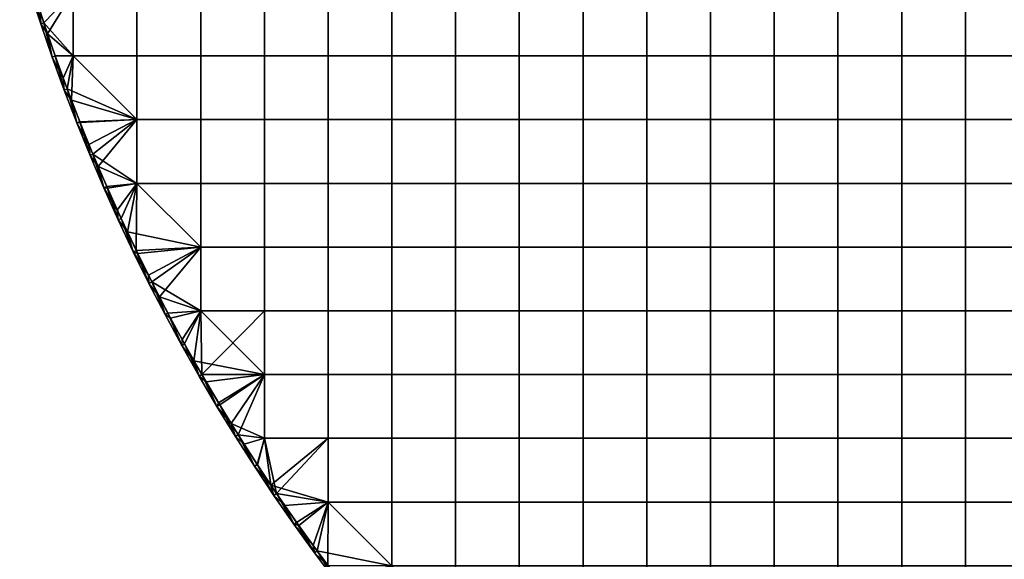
# Model space of a CAD drawing. Header units: millimetres. Extents: x -600 to 600, y -600 to 600.
# Tile 2 of 144: x -576 to -267, y -357 to -188. Entities that reach past the tile are written whole.
import ezdxf

# ---------------------------------------------------------------- set-up
doc = ezdxf.new("R2010")
doc.units = ezdxf.units.MM
doc.header["$MEASUREMENT"] = 0
doc.layers.add('Predefinito', color=7, linetype='Continuous')

msp = doc.modelspace()

# ---------------------------------------------------------------- meshes
at = {"layer": 'Predefinito'}
mesh = msp.add_polyface(dxfattribs=at)
corners = [(-519.13, -159.73, 722.01), (-519.13, -139.77, 722.01), (-539.1, -139.77, 722.01), (-539.1, -159.73, 722.01), (-499.17, -159.73, 722.01), (-499.17, -139.77, 722.01), (-479.2, -159.73, 722.01), (-479.2, -139.77, 722.01), (-459.23, -159.73, 722.01), (-459.23, -139.77, 722.01), (-519.13, -179.7, 722.01), (-539.1, -179.7, 722.01), (-499.17, -179.7, 722.01), (-479.2, -179.7, 722.01), (-459.23, -179.7, 722.01), (-519.13, -199.67, 722.01), (-539.1, -199.67, 722.01), (-499.17, -199.67, 722.01), (-479.2, -199.67, 722.01), (-459.23, -199.67, 722.01), (-519.13, -219.63, 722.01), (-539.1, -219.63, 722.01), (-499.17, -219.63, 722.01), (-479.2, -219.63, 722.01), (-459.23, -219.63, 722.01), (-499.17, -239.6, 722.01), (-519.13, -239.6, 722.01), (-479.2, -239.6, 722.01), (-459.23, -239.6, 722.01), (-519.13, -159.73, 710.01), (-539.1, -159.73, 710.01), (-539.1, -139.77, 710.01), (-519.13, -139.77, 710.01), (-499.17, -159.73, 710.01), (-499.17, -139.77, 710.01), (-479.2, -159.73, 710.01), (-479.2, -139.77, 710.01), (-519.13, -179.7, 710.01), (-539.1, -179.7, 710.01), (-499.17, -179.7, 710.01), (-479.2, -179.7, 710.01), (-519.13, -199.67, 710.01), (-539.1, -199.67, 710.01), (-499.17, -199.67, 710.01), (-479.2, -199.67, 710.01), (-519.13, -219.63, 710.01), (-539.1, -219.63, 710.01), (-499.17, -219.63, 710.01), (-479.2, -219.63, 710.01), (-519.13, -239.6, 710.01), (-539.1, -239.6, 710.01), (-499.17, -239.6, 710.01), (-479.2, -239.6, 710.01)]
mesh.append_faces([[corners[k] for k in face] for face in [(0, 1, 2, 3), (4, 5, 1, 0), (6, 7, 5, 4), (8, 9, 7, 6), (10, 0, 3, 11), (12, 4, 0, 10), (13, 6, 4, 12), (14, 8, 6, 13), (15, 10, 11, 16), (17, 12, 10, 15), (18, 13, 12, 17), (19, 14, 13, 18), (20, 15, 16, 21), (22, 17, 15, 20), (23, 18, 17, 22), (24, 19, 18, 23), (25, 22, 20, 26), (27, 23, 22, 25), (28, 24, 23, 27), (29, 30, 31, 32), (33, 29, 32, 34), (35, 33, 34, 36), (37, 38, 30, 29), (39, 37, 29, 33), (40, 39, 33, 35), (41, 42, 38, 37), (43, 41, 37, 39), (44, 43, 39, 40), (45, 46, 42, 41), (47, 45, 41, 43), (48, 47, 43, 44), (49, 50, 46, 45), (51, 49, 45, 47), (52, 51, 47, 48)]])
mesh = msp.add_polyface(dxfattribs=at)
corners = [(-439.27, -159.73, 722.01), (-439.27, -139.77, 722.01), (-459.23, -139.77, 722.01), (-459.23, -159.73, 722.01), (-419.3, -159.73, 722.01), (-419.3, -139.77, 722.01), (-399.33, -159.73, 722.01), (-399.33, -139.77, 722.01), (-379.37, -159.73, 722.01), (-379.37, -139.77, 722.01), (-439.27, -179.7, 722.01), (-459.23, -179.7, 722.01), (-419.3, -179.7, 722.01), (-399.33, -179.7, 722.01), (-379.37, -179.7, 722.01), (-439.27, -199.67, 722.01), (-459.23, -199.67, 722.01), (-419.3, -199.67, 722.01), (-399.33, -199.67, 722.01), (-379.37, -199.67, 722.01), (-399.33, -219.63, 722.01), (-419.3, -219.63, 722.01), (-379.37, -219.63, 722.01), (-459.23, -159.73, 710.01), (-479.2, -159.73, 710.01), (-479.2, -139.77, 710.01), (-459.23, -139.77, 710.01), (-439.27, -159.73, 710.01), (-439.27, -139.77, 710.01), (-419.3, -159.73, 710.01), (-419.3, -139.77, 710.01), (-399.33, -159.73, 710.01), (-399.33, -139.77, 710.01), (-379.37, -159.73, 710.01), (-379.37, -139.77, 710.01), (-459.23, -179.7, 710.01), (-479.2, -179.7, 710.01), (-439.27, -179.7, 710.01), (-419.3, -179.7, 710.01), (-399.33, -179.7, 710.01), (-379.37, -179.7, 710.01), (-459.23, -199.67, 710.01), (-479.2, -199.67, 710.01), (-439.27, -199.67, 710.01), (-419.3, -199.67, 710.01), (-399.33, -199.67, 710.01), (-379.37, -199.67, 710.01), (-459.23, -219.63, 710.01), (-479.2, -219.63, 710.01), (-439.27, -219.63, 710.01), (-419.3, -219.63, 710.01), (-399.33, -219.63, 710.01), (-379.37, -219.63, 710.01)]
mesh.append_faces([[corners[k] for k in face] for face in [(0, 1, 2, 3), (4, 5, 1, 0), (6, 7, 5, 4), (8, 9, 7, 6), (10, 0, 3, 11), (12, 4, 0, 10), (13, 6, 4, 12), (14, 8, 6, 13), (15, 10, 11, 16), (17, 12, 10, 15), (18, 13, 12, 17), (19, 14, 13, 18), (20, 18, 17, 21), (22, 19, 18, 20), (23, 24, 25, 26), (27, 23, 26, 28), (29, 27, 28, 30), (31, 29, 30, 32), (33, 31, 32, 34), (35, 36, 24, 23), (37, 35, 23, 27), (38, 37, 27, 29), (39, 38, 29, 31), (40, 39, 31, 33), (41, 42, 36, 35), (43, 41, 35, 37), (44, 43, 37, 38), (45, 44, 38, 39), (46, 45, 39, 40), (47, 48, 42, 41), (49, 47, 41, 43), (50, 49, 43, 44), (51, 50, 44, 45), (52, 51, 45, 46)]])
mesh = msp.add_polyface(dxfattribs=at)
corners = [(-359.4, -159.73, 722.01), (-359.4, -139.77, 722.01), (-379.37, -139.77, 722.01), (-379.37, -159.73, 722.01), (-339.43, -159.73, 722.01), (-339.43, -139.77, 722.01), (-319.47, -159.73, 722.01), (-319.47, -139.77, 722.01), (-299.5, -159.73, 722.01), (-299.5, -139.77, 722.01), (-279.53, -159.73, 722.01), (-279.53, -139.77, 722.01), (-359.4, -179.7, 722.01), (-379.37, -179.7, 722.01), (-339.43, -179.7, 722.01), (-319.47, -179.7, 722.01), (-299.5, -179.7, 722.01), (-279.53, -179.7, 722.01), (-359.4, -199.67, 722.01), (-379.37, -199.67, 722.01), (-339.43, -199.67, 722.01), (-319.47, -199.67, 722.01), (-299.5, -199.67, 722.01), (-279.53, -199.67, 722.01), (-299.5, -219.63, 722.01), (-319.47, -219.63, 722.01), (-279.53, -219.63, 722.01), (-359.4, -159.73, 710.01), (-379.37, -159.73, 710.01), (-379.37, -139.77, 710.01), (-359.4, -139.77, 710.01), (-339.43, -159.73, 710.01), (-339.43, -139.77, 710.01), (-319.47, -159.73, 710.01), (-319.47, -139.77, 710.01), (-299.5, -159.73, 710.01), (-299.5, -139.77, 710.01), (-279.53, -159.73, 710.01), (-279.53, -139.77, 710.01), (-359.4, -179.7, 710.01), (-379.37, -179.7, 710.01), (-339.43, -179.7, 710.01), (-319.47, -179.7, 710.01), (-299.5, -179.7, 710.01), (-359.4, -199.67, 710.01), (-379.37, -199.67, 710.01), (-339.43, -199.67, 710.01), (-319.47, -199.67, 710.01), (-299.5, -199.67, 710.01), (-359.4, -219.63, 710.01), (-379.37, -219.63, 710.01), (-339.43, -219.63, 710.01), (-319.47, -219.63, 710.01), (-299.5, -219.63, 710.01)]
mesh.append_faces([[corners[k] for k in face] for face in [(0, 1, 2, 3), (4, 5, 1, 0), (6, 7, 5, 4), (8, 9, 7, 6), (10, 11, 9, 8), (12, 0, 3, 13), (14, 4, 0, 12), (15, 6, 4, 14), (16, 8, 6, 15), (17, 10, 8, 16), (18, 12, 13, 19), (20, 14, 12, 18), (21, 15, 14, 20), (22, 16, 15, 21), (23, 17, 16, 22), (24, 22, 21, 25), (26, 23, 22, 24), (27, 28, 29, 30), (31, 27, 30, 32), (33, 31, 32, 34), (35, 33, 34, 36), (37, 35, 36, 38), (39, 40, 28, 27), (41, 39, 27, 31), (42, 41, 31, 33), (43, 42, 33, 35), (44, 45, 40, 39), (46, 44, 39, 41), (47, 46, 41, 42), (48, 47, 42, 43), (49, 50, 45, 44), (51, 49, 44, 46), (52, 51, 46, 47), (53, 52, 47, 48)]])
mesh = msp.add_polyface(dxfattribs=at)
corners = [(-259.57, -159.73, 722.01), (-259.57, -139.77, 722.01), (-279.53, -139.77, 722.01), (-279.53, -159.73, 722.01), (-239.6, -159.73, 722.01), (-239.6, -139.77, 722.01), (-219.63, -159.73, 722.01), (-219.63, -139.77, 722.01), (-199.67, -159.73, 722.01), (-199.67, -139.77, 722.01), (-179.7, -159.73, 722.01), (-179.7, -139.77, 722.01), (-259.57, -179.7, 722.01), (-279.53, -179.7, 722.01), (-239.6, -179.7, 722.01), (-219.63, -179.7, 722.01), (-199.67, -179.7, 722.01), (-179.7, -179.7, 722.01), (-259.57, -199.67, 722.01), (-279.53, -199.67, 722.01), (-239.6, -199.67, 722.01), (-219.63, -199.67, 722.01), (-199.67, -199.67, 722.01), (-179.7, -199.67, 722.01), (-219.63, -219.63, 722.01), (-239.6, -219.63, 722.01), (-199.67, -219.63, 722.01), (-179.7, -219.63, 722.01), (-259.57, -159.73, 710.01), (-279.53, -159.73, 710.01), (-279.53, -139.77, 710.01), (-259.57, -139.77, 710.01), (-279.53, -179.7, 710.01), (-299.5, -179.7, 710.01), (-299.5, -159.73, 710.01), (-259.57, -179.7, 710.01), (-239.6, -179.7, 710.01), (-239.6, -159.73, 710.01), (-219.63, -179.7, 710.01), (-219.63, -159.73, 710.01), (-199.67, -179.7, 710.01), (-199.67, -159.73, 710.01), (-279.53, -199.67, 710.01), (-299.5, -199.67, 710.01), (-259.57, -199.67, 710.01), (-239.6, -199.67, 710.01), (-219.63, -199.67, 710.01), (-199.67, -199.67, 710.01), (-279.53, -219.63, 710.01), (-299.5, -219.63, 710.01), (-259.57, -219.63, 710.01), (-239.6, -219.63, 710.01), (-219.63, -219.63, 710.01), (-199.67, -219.63, 710.01)]
mesh.append_faces([[corners[k] for k in face] for face in [(0, 1, 2, 3), (4, 5, 1, 0), (6, 7, 5, 4), (8, 9, 7, 6), (10, 11, 9, 8), (12, 0, 3, 13), (14, 4, 0, 12), (15, 6, 4, 14), (16, 8, 6, 15), (17, 10, 8, 16), (18, 12, 13, 19), (20, 14, 12, 18), (21, 15, 14, 20), (22, 16, 15, 21), (23, 17, 16, 22), (24, 21, 20, 25), (26, 22, 21, 24), (27, 23, 22, 26), (28, 29, 30, 31), (32, 33, 34, 29), (35, 32, 29, 28), (36, 35, 28, 37), (38, 36, 37, 39), (40, 38, 39, 41), (42, 43, 33, 32), (44, 42, 32, 35), (45, 44, 35, 36), (46, 45, 36, 38), (47, 46, 38, 40), (48, 49, 43, 42), (50, 48, 42, 44), (51, 50, 44, 45), (52, 51, 45, 46), (53, 52, 46, 47)]])
mesh = msp.add_polyface(dxfattribs=at)
corners = [(-561.91, -210.38, 721.01), (-565.68, -200.02, 721.01), (-565.68, -200.02, 711.01), (-569.26, -189.6, 721.01), (-572.64, -179.11, 721.01), (-572.64, -179.11, 711.01), (-575.84, -168.56, 711.01), (-569.26, -189.6, 711.01), (-539.1, -199.67, 722.01), (-539.1, -179.7, 722.01), (-559.07, -179.7, 722.01), (-559.07, -199.67, 722.01), (-573.83, -171.8, 722.01), (-571.7, -178.79, 722.01), (-569.47, -185.76, 722.01), (-567.15, -192.73, 722.01), (-564.74, -199.69, 722.01), (-562.23, -206.63, 722.01), (-539.1, -199.67, 710.01), (-559.07, -199.67, 710.01), (-559.07, -179.7, 710.01), (-539.1, -179.7, 710.01), (-574.88, -168.28, 710.01), (-571.69, -178.81, 710.01), (-568.31, -189.28, 710.01), (-564.73, -199.69, 710.01), (-560.97, -210.03, 710.01), (-539.1, -219.63, 710.01), (-561.91, -210.38, 711.01), (-565.68, -200.02, 711.01), (-564.73, -199.69, 710.01), (-569.26, -189.6, 711.01), (-568.31, -189.28, 710.01), (-572.64, -179.11, 711.01), (-571.69, -178.81, 710.01), (-574.88, -168.28, 710.01), (-575.84, -168.56, 721.01), (-572.64, -179.11, 721.01), (-573.83, -171.8, 722.01), (-569.26, -189.6, 721.01), (-569.47, -185.76, 722.01), (-565.68, -200.02, 721.01), (-567.15, -192.73, 722.01), (-562.23, -206.63, 722.01), (-564.74, -199.69, 722.01), (-571.7, -178.79, 722.01)]
mesh.append_faces([[corners[k] for k in face] for face in [(0, 1, 2, 2), (1, 3, 2, 2), (3, 4, 5, 5), (6, 5, 4, 4), (5, 7, 3, 3), (7, 2, 3, 3), (8, 9, 10, 11), (12, 13, 10, 10), (13, 14, 10, 10), (14, 15, 10, 10), (15, 16, 11, 11), (16, 17, 11, 11), (11, 10, 15, 15), (18, 19, 20, 21), (22, 20, 23, 23), (23, 20, 24, 24), (24, 19, 25, 25), (25, 19, 26, 26), (19, 24, 20, 20), (18, 27, 19, 19), (28, 29, 30, 30), (29, 31, 32, 32), (31, 33, 34, 34), (35, 34, 33, 33), (34, 32, 31, 31), (32, 30, 29, 29), (36, 37, 38, 38), (37, 39, 40, 40), (39, 41, 42, 42), (43, 44, 41, 41), (44, 42, 41, 41), (42, 40, 39, 39), (40, 45, 37, 37), (45, 38, 37, 37)]])
mesh = msp.add_polyface(dxfattribs=at)
corners = [(-549.46, -241.02, 721.01), (-553.8, -230.88, 721.01), (-553.8, -230.88, 711.01), (-557.95, -220.67, 721.01), (-557.95, -220.67, 711.01), (-561.91, -210.38, 721.01), (-565.68, -200.02, 711.01), (-561.91, -210.38, 711.01), (-549.46, -241.02, 711.01), (-562.23, -206.63, 722.01), (-559.63, -213.57, 722.01), (-559.07, -199.67, 722.01), (-556.94, -220.49, 722.01), (-539.1, -219.63, 722.01), (-554.16, -227.39, 722.01), (-551.28, -234.28, 722.01), (-539.1, -199.67, 722.01), (-539.1, -239.6, 722.01), (-560.97, -210.03, 710.01), (-539.1, -219.63, 710.01), (-557.02, -220.3, 710.01), (-552.88, -230.5, 710.01), (-539.1, -239.6, 710.01), (-548.55, -240.62, 710.01), (-559.07, -199.67, 710.01), (-549.46, -241.02, 711.01), (-553.8, -230.88, 711.01), (-552.88, -230.5, 710.01), (-557.95, -220.67, 711.01), (-557.02, -220.3, 710.01), (-561.91, -210.38, 711.01), (-560.97, -210.03, 710.01), (-564.73, -199.69, 710.01), (-548.55, -240.62, 710.01), (-565.68, -200.02, 721.01), (-561.91, -210.38, 721.01), (-562.23, -206.63, 722.01), (-557.95, -220.67, 721.01), (-559.63, -213.57, 722.01), (-553.8, -230.88, 721.01), (-554.16, -227.39, 722.01), (-549.46, -241.02, 721.01), (-551.28, -234.28, 722.01), (-556.94, -220.49, 722.01)]
mesh.append_faces([[corners[k] for k in face] for face in [(0, 1, 2, 2), (1, 3, 4, 4), (3, 5, 4, 4), (6, 7, 5, 5), (7, 4, 5, 5), (4, 2, 1, 1), (2, 8, 0, 0), (9, 10, 11, 11), (10, 12, 13, 13), (12, 14, 13, 13), (14, 15, 13, 13), (16, 11, 13, 13), (17, 13, 15, 15), (11, 10, 13, 13), (18, 19, 20, 20), (20, 19, 21, 21), (21, 22, 23, 23), (22, 21, 19, 19), (24, 19, 18, 18), (25, 26, 27, 27), (26, 28, 29, 29), (28, 30, 31, 31), (32, 31, 30, 30), (31, 29, 28, 28), (29, 27, 26, 26), (27, 33, 25, 25), (34, 35, 36, 36), (35, 37, 38, 38), (37, 39, 40, 40), (39, 41, 42, 42), (42, 40, 39, 39), (40, 43, 37, 37), (43, 38, 37, 37), (38, 36, 35, 35)]])
mesh = msp.add_polyface(dxfattribs=at)
corners = [(-439.27, -219.63, 722.01), (-439.27, -199.67, 722.01), (-459.23, -199.67, 722.01), (-459.23, -219.63, 722.01), (-419.3, -219.63, 722.01), (-419.3, -199.67, 722.01), (-439.27, -239.6, 722.01), (-459.23, -239.6, 722.01), (-419.3, -239.6, 722.01), (-399.33, -239.6, 722.01), (-399.33, -219.63, 722.01), (-379.37, -239.6, 722.01), (-379.37, -219.63, 722.01), (-439.27, -259.57, 722.01), (-459.23, -259.57, 722.01), (-419.3, -259.57, 722.01), (-399.33, -259.57, 722.01), (-379.37, -259.57, 722.01), (-439.27, -279.53, 722.01), (-459.23, -279.53, 722.01), (-419.3, -279.53, 722.01), (-399.33, -279.53, 722.01), (-379.37, -279.53, 722.01), (-459.23, -239.6, 710.01), (-479.2, -239.6, 710.01), (-479.2, -219.63, 710.01), (-459.23, -219.63, 710.01), (-439.27, -239.6, 710.01), (-439.27, -219.63, 710.01), (-419.3, -239.6, 710.01), (-419.3, -219.63, 710.01), (-399.33, -239.6, 710.01), (-399.33, -219.63, 710.01), (-379.37, -239.6, 710.01), (-379.37, -219.63, 710.01), (-459.23, -259.57, 710.01), (-479.2, -259.57, 710.01), (-439.27, -259.57, 710.01), (-419.3, -259.57, 710.01), (-399.33, -259.57, 710.01), (-379.37, -259.57, 710.01), (-459.23, -279.53, 710.01), (-479.2, -279.53, 710.01), (-439.27, -279.53, 710.01), (-419.3, -279.53, 710.01), (-399.33, -279.53, 710.01), (-379.37, -279.53, 710.01), (-459.23, -299.5, 710.01), (-479.2, -299.5, 710.01), (-439.27, -299.5, 710.01), (-419.3, -299.5, 710.01), (-399.33, -299.5, 710.01), (-379.37, -299.5, 710.01)]
mesh.append_faces([[corners[k] for k in face] for face in [(0, 1, 2, 3), (4, 5, 1, 0), (6, 0, 3, 7), (8, 4, 0, 6), (9, 10, 4, 8), (11, 12, 10, 9), (13, 6, 7, 14), (15, 8, 6, 13), (16, 9, 8, 15), (17, 11, 9, 16), (18, 13, 14, 19), (20, 15, 13, 18), (21, 16, 15, 20), (22, 17, 16, 21), (23, 24, 25, 26), (27, 23, 26, 28), (29, 27, 28, 30), (31, 29, 30, 32), (33, 31, 32, 34), (35, 36, 24, 23), (37, 35, 23, 27), (38, 37, 27, 29), (39, 38, 29, 31), (40, 39, 31, 33), (41, 42, 36, 35), (43, 41, 35, 37), (44, 43, 37, 38), (45, 44, 38, 39), (46, 45, 39, 40), (47, 48, 42, 41), (49, 47, 41, 43), (50, 49, 43, 44), (51, 50, 44, 45), (52, 51, 45, 46)]])
mesh = msp.add_polyface(dxfattribs=at)
corners = [(-359.4, -219.63, 722.01), (-359.4, -199.67, 722.01), (-379.37, -199.67, 722.01), (-379.37, -219.63, 722.01), (-339.43, -219.63, 722.01), (-339.43, -199.67, 722.01), (-319.47, -219.63, 722.01), (-319.47, -199.67, 722.01), (-359.4, -239.6, 722.01), (-379.37, -239.6, 722.01), (-339.43, -239.6, 722.01), (-319.47, -239.6, 722.01), (-299.5, -239.6, 722.01), (-299.5, -219.63, 722.01), (-279.53, -239.6, 722.01), (-279.53, -219.63, 722.01), (-359.4, -259.57, 722.01), (-379.37, -259.57, 722.01), (-339.43, -259.57, 722.01), (-319.47, -259.57, 722.01), (-299.5, -259.57, 722.01), (-279.53, -259.57, 722.01), (-359.4, -279.53, 722.01), (-379.37, -279.53, 722.01), (-339.43, -279.53, 722.01), (-319.47, -279.53, 722.01), (-299.5, -279.53, 722.01), (-279.53, -279.53, 722.01), (-359.4, -239.6, 710.01), (-379.37, -239.6, 710.01), (-379.37, -219.63, 710.01), (-359.4, -219.63, 710.01), (-339.43, -239.6, 710.01), (-339.43, -219.63, 710.01), (-319.47, -239.6, 710.01), (-319.47, -219.63, 710.01), (-299.5, -239.6, 710.01), (-299.5, -219.63, 710.01), (-359.4, -259.57, 710.01), (-379.37, -259.57, 710.01), (-339.43, -259.57, 710.01), (-319.47, -259.57, 710.01), (-299.5, -259.57, 710.01), (-359.4, -279.53, 710.01), (-379.37, -279.53, 710.01), (-339.43, -279.53, 710.01), (-319.47, -279.53, 710.01), (-299.5, -279.53, 710.01), (-359.4, -299.5, 710.01), (-379.37, -299.5, 710.01), (-339.43, -299.5, 710.01), (-319.47, -299.5, 710.01), (-299.5, -299.5, 710.01)]
mesh.append_faces([[corners[k] for k in face] for face in [(0, 1, 2, 3), (4, 5, 1, 0), (6, 7, 5, 4), (8, 0, 3, 9), (10, 4, 0, 8), (11, 6, 4, 10), (12, 13, 6, 11), (14, 15, 13, 12), (16, 8, 9, 17), (18, 10, 8, 16), (19, 11, 10, 18), (20, 12, 11, 19), (21, 14, 12, 20), (22, 16, 17, 23), (24, 18, 16, 22), (25, 19, 18, 24), (26, 20, 19, 25), (27, 21, 20, 26), (28, 29, 30, 31), (32, 28, 31, 33), (34, 32, 33, 35), (36, 34, 35, 37), (38, 39, 29, 28), (40, 38, 28, 32), (41, 40, 32, 34), (42, 41, 34, 36), (43, 44, 39, 38), (45, 43, 38, 40), (46, 45, 40, 41), (47, 46, 41, 42), (48, 49, 44, 43), (50, 48, 43, 45), (51, 50, 45, 46), (52, 51, 46, 47)]])
mesh = msp.add_polyface(dxfattribs=at)
corners = [(-259.57, -219.63, 722.01), (-259.57, -199.67, 722.01), (-279.53, -199.67, 722.01), (-279.53, -219.63, 722.01), (-239.6, -219.63, 722.01), (-239.6, -199.67, 722.01), (-259.57, -239.6, 722.01), (-279.53, -239.6, 722.01), (-239.6, -239.6, 722.01), (-219.63, -239.6, 722.01), (-219.63, -219.63, 722.01), (-199.67, -239.6, 722.01), (-199.67, -219.63, 722.01), (-259.57, -259.57, 722.01), (-279.53, -259.57, 722.01), (-239.6, -259.57, 722.01), (-219.63, -259.57, 722.01), (-199.67, -259.57, 722.01), (-259.57, -279.53, 722.01), (-279.53, -279.53, 722.01), (-239.6, -279.53, 722.01), (-219.63, -279.53, 722.01), (-199.67, -279.53, 722.01), (-279.53, -239.6, 710.01), (-299.5, -239.6, 710.01), (-299.5, -219.63, 710.01), (-279.53, -219.63, 710.01), (-259.57, -239.6, 710.01), (-259.57, -219.63, 710.01), (-239.6, -239.6, 710.01), (-239.6, -219.63, 710.01), (-219.63, -239.6, 710.01), (-219.63, -219.63, 710.01), (-199.67, -239.6, 710.01), (-199.67, -219.63, 710.01), (-279.53, -259.57, 710.01), (-299.5, -259.57, 710.01), (-259.57, -259.57, 710.01), (-239.6, -259.57, 710.01), (-219.63, -259.57, 710.01), (-199.67, -259.57, 710.01), (-279.53, -279.53, 710.01), (-299.5, -279.53, 710.01), (-259.57, -279.53, 710.01), (-239.6, -279.53, 710.01), (-219.63, -279.53, 710.01), (-199.67, -279.53, 710.01), (-279.53, -299.5, 710.01), (-299.5, -299.5, 710.01), (-259.57, -299.5, 710.01), (-239.6, -299.5, 710.01), (-219.63, -299.5, 710.01), (-199.67, -299.5, 710.01)]
mesh.append_faces([[corners[k] for k in face] for face in [(0, 1, 2, 3), (4, 5, 1, 0), (6, 0, 3, 7), (8, 4, 0, 6), (9, 10, 4, 8), (11, 12, 10, 9), (13, 6, 7, 14), (15, 8, 6, 13), (16, 9, 8, 15), (17, 11, 9, 16), (18, 13, 14, 19), (20, 15, 13, 18), (21, 16, 15, 20), (22, 17, 16, 21), (23, 24, 25, 26), (27, 23, 26, 28), (29, 27, 28, 30), (31, 29, 30, 32), (33, 31, 32, 34), (35, 36, 24, 23), (37, 35, 23, 27), (38, 37, 27, 29), (39, 38, 29, 31), (40, 39, 31, 33), (41, 42, 36, 35), (43, 41, 35, 37), (44, 43, 37, 38), (45, 44, 38, 39), (46, 45, 39, 40), (47, 48, 42, 41), (49, 47, 41, 43), (50, 49, 43, 44), (51, 50, 44, 45), (52, 51, 45, 46)]])
mesh = msp.add_polyface(dxfattribs=at)
corners = [(-525.04, -290.4, 721.01), (-530.29, -280.71, 721.01), (-525.04, -290.4, 711.01), (-530.29, -280.71, 711.01), (-519.13, -239.6, 722.01), (-519.13, -219.63, 722.01), (-539.1, -219.63, 722.01), (-539.1, -239.6, 722.01), (-499.17, -259.57, 722.01), (-499.17, -239.6, 722.01), (-519.13, -259.57, 722.01), (-479.2, -259.57, 722.01), (-479.2, -239.6, 722.01), (-459.23, -259.57, 722.01), (-459.23, -239.6, 722.01), (-499.17, -279.53, 722.01), (-519.13, -279.53, 722.01), (-479.2, -279.53, 722.01), (-459.23, -279.53, 722.01), (-542.1, -254.81, 722.01), (-538.85, -261.61, 722.01), (-535.51, -268.38, 722.01), (-532.08, -275.12, 722.01), (-528.56, -281.83, 722.01), (-524.94, -288.5, 722.01), (-521.24, -295.15, 722.01), (-499.17, -299.5, 722.01), (-499.17, -259.57, 710.01), (-519.13, -259.57, 710.01), (-519.13, -239.6, 710.01), (-499.17, -239.6, 710.01), (-479.2, -259.57, 710.01), (-479.2, -239.6, 710.01), (-499.17, -279.53, 710.01), (-519.13, -279.53, 710.01), (-479.2, -279.53, 710.01), (-479.2, -299.5, 710.01), (-499.17, -299.5, 710.01), (-534.46, -270.47, 710.01), (-529.4, -280.24, 710.01), (-524.16, -289.92, 710.01), (-539.1, -239.6, 710.01), (-518.75, -299.5, 710.01), (-525.04, -290.4, 711.01), (-530.29, -280.71, 711.01), (-529.4, -280.24, 710.01), (-524.16, -289.92, 710.01), (-530.29, -280.71, 721.01), (-525.04, -290.4, 721.01), (-528.56, -281.83, 722.01), (-524.94, -288.5, 722.01)]
mesh.append_faces([[corners[k] for k in face] for face in [(0, 1, 2, 2), (3, 2, 1, 1), (4, 5, 6, 7), (8, 9, 4, 10), (11, 12, 9, 8), (13, 14, 12, 11), (15, 8, 10, 16), (17, 11, 8, 15), (18, 13, 11, 17), (19, 20, 10, 10), (20, 21, 10, 10), (21, 22, 10, 10), (22, 23, 16, 16), (23, 24, 16, 16), (24, 25, 16, 16), (4, 7, 10, 10), (16, 10, 22, 22), (15, 16, 26, 26), (7, 19, 10, 10), (27, 28, 29, 30), (31, 27, 30, 32), (33, 34, 28, 27), (35, 33, 27, 31), (36, 37, 33, 35), (38, 34, 39, 39), (39, 34, 40, 40), (29, 28, 41, 41), (34, 38, 28, 28), (33, 42, 34, 34), (37, 42, 33, 33), (43, 44, 45, 45), (45, 46, 43, 43), (47, 48, 49, 49), (50, 49, 48, 48)]])
mesh = msp.add_polyface(dxfattribs=at)
corners = [(-530.29, -280.71, 721.01), (-535.35, -270.92, 721.01), (-535.35, -270.92, 711.01), (-540.24, -261.04, 721.01), (-540.24, -261.04, 711.01), (-544.94, -251.07, 721.01), (-549.46, -241.02, 721.01), (-544.94, -251.07, 711.01), (-549.46, -241.02, 711.01), (-530.29, -280.71, 711.01), (-551.28, -234.28, 722.01), (-548.32, -241.15, 722.01), (-539.1, -239.6, 722.01), (-545.25, -247.99, 722.01), (-542.1, -254.81, 722.01), (-548.55, -240.62, 710.01), (-539.1, -239.6, 710.01), (-544.04, -250.65, 710.01), (-539.34, -260.6, 710.01), (-519.13, -259.57, 710.01), (-534.46, -270.47, 710.01), (-530.29, -280.71, 711.01), (-535.35, -270.92, 711.01), (-534.46, -270.47, 710.01), (-540.24, -261.04, 711.01), (-539.34, -260.6, 710.01), (-544.94, -251.07, 711.01), (-544.04, -250.65, 710.01), (-549.46, -241.02, 711.01), (-548.55, -240.62, 710.01), (-529.4, -280.24, 710.01), (-549.46, -241.02, 721.01), (-544.94, -251.07, 721.01), (-545.25, -247.99, 722.01), (-540.24, -261.04, 721.01), (-542.1, -254.81, 722.01), (-535.35, -270.92, 721.01), (-535.51, -268.38, 722.01), (-530.29, -280.71, 721.01), (-532.08, -275.12, 722.01), (-528.56, -281.83, 722.01), (-538.85, -261.61, 722.01), (-548.32, -241.15, 722.01), (-551.28, -234.28, 722.01)]
mesh.append_faces([[corners[k] for k in face] for face in [(0, 1, 2, 2), (1, 3, 4, 4), (3, 5, 4, 4), (5, 6, 7, 7), (8, 7, 6, 6), (7, 4, 5, 5), (4, 2, 1, 1), (2, 9, 0, 0), (10, 11, 12, 12), (11, 13, 12, 12), (13, 14, 12, 12), (15, 16, 17, 17), (17, 16, 18, 18), (18, 19, 20, 20), (16, 19, 18, 18), (21, 22, 23, 23), (22, 24, 25, 25), (24, 26, 27, 27), (26, 28, 29, 29), (29, 27, 26, 26), (27, 25, 24, 24), (25, 23, 22, 22), (23, 30, 21, 21), (31, 32, 33, 33), (32, 34, 35, 35), (34, 36, 37, 37), (36, 38, 39, 39), (40, 39, 38, 38), (39, 37, 36, 36), (37, 41, 34, 34), (41, 35, 34, 34), (35, 33, 32, 32), (33, 42, 31, 31), (42, 43, 31, 31)]])
mesh = msp.add_polyface(dxfattribs=at)
corners = [(-508.24, -318.89, 721.01), (-514.02, -309.5, 721.01), (-508.24, -318.89, 711.01), (-519.62, -300, 721.01), (-514.02, -309.5, 711.01), (-525.04, -290.4, 721.01), (-519.62, -300, 711.01), (-525.04, -290.4, 711.01), (-479.2, -299.5, 722.01), (-479.2, -279.53, 722.01), (-499.17, -279.53, 722.01), (-499.17, -299.5, 722.01), (-479.2, -319.47, 722.01), (-499.17, -319.47, 722.01), (-521.24, -295.15, 722.01), (-517.44, -301.75, 722.01), (-513.56, -308.32, 722.01), (-509.58, -314.85, 722.01), (-505.51, -321.34, 722.01), (-519.13, -279.53, 722.01), (-479.2, -319.47, 710.01), (-499.17, -319.47, 710.01), (-499.17, -299.5, 710.01), (-479.2, -299.5, 710.01), (-524.16, -289.92, 710.01), (-519.13, -279.53, 710.01), (-518.75, -299.5, 710.01), (-513.16, -308.98, 710.01), (-507.4, -318.35, 710.01), (-502.3, -328.17, 711.01), (-508.24, -318.89, 711.01), (-507.4, -318.35, 710.01), (-514.02, -309.5, 711.01), (-513.16, -308.98, 710.01), (-519.62, -300, 711.01), (-518.75, -299.5, 710.01), (-525.04, -290.4, 711.01), (-524.16, -289.92, 710.01), (-525.04, -290.4, 721.01), (-519.62, -300, 721.01), (-521.24, -295.15, 722.01), (-514.02, -309.5, 721.01), (-517.44, -301.75, 722.01), (-508.24, -318.89, 721.01), (-509.58, -314.85, 722.01), (-505.51, -321.34, 722.01), (-513.56, -308.32, 722.01), (-524.94, -288.5, 722.01)]
mesh.append_faces([[corners[k] for k in face] for face in [(0, 1, 2, 2), (1, 3, 4, 4), (3, 5, 6, 6), (7, 6, 5, 5), (6, 4, 3, 3), (4, 2, 1, 1), (8, 9, 10, 11), (12, 8, 11, 13), (14, 15, 11, 11), (15, 16, 11, 11), (16, 17, 11, 11), (17, 18, 13, 13), (13, 11, 17, 17), (19, 14, 11, 11), (20, 21, 22, 23), (24, 25, 26, 26), (26, 22, 27, 27), (27, 22, 28, 28), (21, 28, 22, 22), (29, 30, 31, 31), (30, 32, 33, 33), (32, 34, 35, 35), (34, 36, 37, 37), (37, 35, 34, 34), (35, 33, 32, 32), (33, 31, 30, 30), (38, 39, 40, 40), (39, 41, 42, 42), (41, 43, 44, 44), (45, 44, 43, 43), (44, 46, 41, 41), (46, 42, 41, 41), (42, 40, 39, 39), (40, 47, 38, 38)]])
mesh = msp.add_polyface(dxfattribs=at)
corners = [(-476.85, -364.16, 721.01), (-483.46, -355.34, 721.01), (-476.85, -364.16, 711.01), (-483.46, -355.34, 711.01), (-470.08, -372.86, 711.01), (-459.23, -299.5, 722.01), (-459.23, -279.53, 722.01), (-479.2, -279.53, 722.01), (-479.2, -299.5, 722.01), (-439.27, -299.5, 722.01), (-439.27, -279.53, 722.01), (-459.23, -319.47, 722.01), (-479.2, -319.47, 722.01), (-439.27, -319.47, 722.01), (-459.23, -339.43, 722.01), (-479.2, -339.43, 722.01), (-488.38, -346.83, 722.01), (-483.87, -353.08, 722.01), (-479.29, -359.28, 722.01), (-474.62, -365.43, 722.01), (-459.23, -359.4, 722.01), (-469.87, -371.52, 722.01), (-465.04, -377.55, 722.01), (-460.12, -383.52, 722.01), (-459.23, -319.47, 710.01), (-479.2, -319.47, 710.01), (-479.2, -299.5, 710.01), (-459.23, -299.5, 710.01), (-459.23, -339.43, 710.01), (-479.2, -339.43, 710.01), (-489.09, -345.82, 710.01), (-482.65, -354.75, 710.01), (-459.23, -359.4, 710.01), (-476.05, -363.56, 710.01), (-469.3, -372.24, 710.01), (-495.36, -336.78, 710.01), (-439.27, -379.37, 710.01), (-462.38, -380.8, 710.01), (-470.08, -372.86, 711.01), (-476.85, -364.16, 711.01), (-476.05, -363.56, 710.01), (-483.46, -355.34, 711.01), (-482.65, -354.75, 710.01), (-469.3, -372.24, 710.01), (-483.46, -355.34, 721.01), (-476.85, -364.16, 721.01), (-479.29, -359.28, 722.01), (-470.08, -372.86, 721.01), (-474.62, -365.43, 722.01), (-469.87, -371.52, 722.01), (-483.87, -353.08, 722.01)]
mesh.append_faces([[corners[k] for k in face] for face in [(0, 1, 2, 2), (3, 2, 1, 1), (2, 4, 0, 0), (5, 6, 7, 8), (9, 10, 6, 5), (11, 5, 8, 12), (13, 9, 5, 11), (14, 11, 12, 15), (16, 17, 15, 15), (17, 18, 15, 15), (18, 19, 20, 20), (19, 21, 20, 20), (21, 22, 20, 20), (22, 23, 20, 20), (14, 15, 20, 20), (15, 18, 20, 20), (24, 25, 26, 27), (28, 29, 25, 24), (30, 29, 31, 31), (31, 32, 33, 33), (33, 32, 34, 34), (29, 35, 25, 25), (28, 32, 29, 29), (36, 37, 32, 32), (29, 32, 31, 31), (38, 39, 40, 40), (39, 41, 42, 42), (42, 40, 39, 39), (40, 43, 38, 38), (44, 45, 46, 46), (45, 47, 48, 48), (49, 48, 47, 47), (48, 46, 45, 45), (46, 50, 44, 44)]])
mesh = msp.add_polyface(dxfattribs=at)
corners = [(-419.3, -299.5, 722.01), (-419.3, -279.53, 722.01), (-439.27, -279.53, 722.01), (-439.27, -299.5, 722.01), (-399.33, -299.5, 722.01), (-399.33, -279.53, 722.01), (-379.37, -299.5, 722.01), (-379.37, -279.53, 722.01), (-419.3, -319.47, 722.01), (-439.27, -319.47, 722.01), (-399.33, -319.47, 722.01), (-379.37, -319.47, 722.01), (-439.27, -339.43, 722.01), (-459.23, -319.47, 722.01), (-459.23, -339.43, 722.01), (-419.3, -339.43, 722.01), (-399.33, -339.43, 722.01), (-379.37, -339.43, 722.01), (-439.27, -359.4, 722.01), (-459.23, -359.4, 722.01), (-419.3, -359.4, 722.01), (-399.33, -359.4, 722.01), (-379.37, -359.4, 722.01), (-439.27, -379.37, 722.01), (-419.3, -379.37, 722.01), (-399.33, -379.37, 722.01), (-379.37, -379.37, 722.01), (-439.27, -319.47, 710.01), (-459.23, -319.47, 710.01), (-459.23, -299.5, 710.01), (-439.27, -299.5, 710.01), (-419.3, -319.47, 710.01), (-419.3, -299.5, 710.01), (-399.33, -319.47, 710.01), (-399.33, -299.5, 710.01), (-379.37, -319.47, 710.01), (-379.37, -299.5, 710.01), (-439.27, -339.43, 710.01), (-459.23, -339.43, 710.01), (-419.3, -339.43, 710.01), (-399.33, -339.43, 710.01), (-379.37, -339.43, 710.01), (-439.27, -359.4, 710.01), (-459.23, -359.4, 710.01), (-419.3, -359.4, 710.01), (-399.33, -359.4, 710.01), (-379.37, -359.4, 710.01), (-439.27, -379.37, 710.01), (-419.3, -379.37, 710.01), (-399.33, -379.37, 710.01), (-379.37, -379.37, 710.01)]
mesh.append_faces([[corners[k] for k in face] for face in [(0, 1, 2, 3), (4, 5, 1, 0), (6, 7, 5, 4), (8, 0, 3, 9), (10, 4, 0, 8), (11, 6, 4, 10), (12, 9, 13, 14), (15, 8, 9, 12), (16, 10, 8, 15), (17, 11, 10, 16), (18, 12, 14, 19), (20, 15, 12, 18), (21, 16, 15, 20), (22, 17, 16, 21), (23, 18, 19, 19), (24, 20, 18, 23), (25, 21, 20, 24), (26, 22, 21, 25), (27, 28, 29, 30), (31, 27, 30, 32), (33, 31, 32, 34), (35, 33, 34, 36), (37, 38, 28, 27), (39, 37, 27, 31), (40, 39, 31, 33), (41, 40, 33, 35), (42, 43, 38, 37), (44, 42, 37, 39), (45, 44, 39, 40), (46, 45, 40, 41), (47, 43, 42, 42), (48, 47, 42, 44), (49, 48, 44, 45), (50, 49, 45, 46)]])
mesh = msp.add_polyface(dxfattribs=at)
corners = [(-359.4, -299.5, 722.01), (-359.4, -279.53, 722.01), (-379.37, -279.53, 722.01), (-379.37, -299.5, 722.01), (-339.43, -299.5, 722.01), (-339.43, -279.53, 722.01), (-319.47, -299.5, 722.01), (-319.47, -279.53, 722.01), (-299.5, -299.5, 722.01), (-299.5, -279.53, 722.01), (-359.4, -319.47, 722.01), (-379.37, -319.47, 722.01), (-339.43, -319.47, 722.01), (-319.47, -319.47, 722.01), (-299.5, -319.47, 722.01), (-359.4, -339.43, 722.01), (-379.37, -339.43, 722.01), (-339.43, -339.43, 722.01), (-319.47, -339.43, 722.01), (-299.5, -339.43, 722.01), (-359.4, -359.4, 722.01), (-379.37, -359.4, 722.01), (-339.43, -359.4, 722.01), (-319.47, -359.4, 722.01), (-299.5, -359.4, 722.01), (-359.4, -379.37, 722.01), (-379.37, -379.37, 722.01), (-339.43, -379.37, 722.01), (-319.47, -379.37, 722.01), (-299.5, -379.37, 722.01), (-359.4, -319.47, 710.01), (-379.37, -319.47, 710.01), (-379.37, -299.5, 710.01), (-359.4, -299.5, 710.01), (-339.43, -319.47, 710.01), (-339.43, -299.5, 710.01), (-319.47, -319.47, 710.01), (-319.47, -299.5, 710.01), (-299.5, -319.47, 710.01), (-299.5, -299.5, 710.01), (-359.4, -339.43, 710.01), (-379.37, -339.43, 710.01), (-339.43, -339.43, 710.01), (-319.47, -339.43, 710.01), (-359.4, -359.4, 710.01), (-379.37, -359.4, 710.01), (-339.43, -359.4, 710.01), (-319.47, -359.4, 710.01), (-359.4, -379.37, 710.01), (-379.37, -379.37, 710.01), (-339.43, -379.37, 710.01), (-319.47, -379.37, 710.01), (-319.47, -399.33, 710.01), (-339.43, -399.33, 710.01)]
mesh.append_faces([[corners[k] for k in face] for face in [(0, 1, 2, 3), (4, 5, 1, 0), (6, 7, 5, 4), (8, 9, 7, 6), (10, 0, 3, 11), (12, 4, 0, 10), (13, 6, 4, 12), (14, 8, 6, 13), (15, 10, 11, 16), (17, 12, 10, 15), (18, 13, 12, 17), (19, 14, 13, 18), (20, 15, 16, 21), (22, 17, 15, 20), (23, 18, 17, 22), (24, 19, 18, 23), (25, 20, 21, 26), (27, 22, 20, 25), (28, 23, 22, 27), (29, 24, 23, 28), (30, 31, 32, 33), (34, 30, 33, 35), (36, 34, 35, 37), (38, 36, 37, 39), (40, 41, 31, 30), (42, 40, 30, 34), (43, 42, 34, 36), (44, 45, 41, 40), (46, 44, 40, 42), (47, 46, 42, 43), (48, 49, 45, 44), (50, 48, 44, 46), (51, 50, 46, 47), (52, 53, 50, 51)]])
mesh = msp.add_polyface(dxfattribs=at)
corners = [(-279.53, -299.5, 722.01), (-279.53, -279.53, 722.01), (-299.5, -279.53, 722.01), (-299.5, -299.5, 722.01), (-259.57, -299.5, 722.01), (-259.57, -279.53, 722.01), (-239.6, -299.5, 722.01), (-239.6, -279.53, 722.01), (-279.53, -319.47, 722.01), (-299.5, -319.47, 722.01), (-259.57, -319.47, 722.01), (-239.6, -319.47, 722.01), (-279.53, -339.43, 722.01), (-299.5, -339.43, 722.01), (-259.57, -339.43, 722.01), (-239.6, -339.43, 722.01), (-279.53, -359.4, 722.01), (-299.5, -359.4, 722.01), (-259.57, -359.4, 722.01), (-239.6, -359.4, 722.01), (-279.53, -379.37, 722.01), (-299.5, -379.37, 722.01), (-259.57, -379.37, 722.01), (-239.6, -379.37, 722.01), (-279.53, -319.47, 710.01), (-299.5, -319.47, 710.01), (-299.5, -299.5, 710.01), (-279.53, -299.5, 710.01), (-259.57, -319.47, 710.01), (-259.57, -299.5, 710.01), (-239.6, -319.47, 710.01), (-239.6, -299.5, 710.01), (-299.5, -339.43, 710.01), (-319.47, -339.43, 710.01), (-319.47, -319.47, 710.01), (-279.53, -339.43, 710.01), (-259.57, -339.43, 710.01), (-239.6, -339.43, 710.01), (-299.5, -359.4, 710.01), (-319.47, -359.4, 710.01), (-279.53, -359.4, 710.01), (-259.57, -359.4, 710.01), (-239.6, -359.4, 710.01), (-299.5, -379.37, 710.01), (-319.47, -379.37, 710.01), (-279.53, -379.37, 710.01), (-259.57, -379.37, 710.01), (-239.6, -379.37, 710.01), (-299.5, -399.33, 710.01), (-319.47, -399.33, 710.01), (-279.53, -399.33, 710.01), (-259.57, -399.33, 710.01), (-239.6, -399.33, 710.01)]
mesh.append_faces([[corners[k] for k in face] for face in [(0, 1, 2, 3), (4, 5, 1, 0), (6, 7, 5, 4), (8, 0, 3, 9), (10, 4, 0, 8), (11, 6, 4, 10), (12, 8, 9, 13), (14, 10, 8, 12), (15, 11, 10, 14), (16, 12, 13, 17), (18, 14, 12, 16), (19, 15, 14, 18), (20, 16, 17, 21), (22, 18, 16, 20), (23, 19, 18, 22), (24, 25, 26, 27), (28, 24, 27, 29), (30, 28, 29, 31), (32, 33, 34, 25), (35, 32, 25, 24), (36, 35, 24, 28), (37, 36, 28, 30), (38, 39, 33, 32), (40, 38, 32, 35), (41, 40, 35, 36), (42, 41, 36, 37), (43, 44, 39, 38), (45, 43, 38, 40), (46, 45, 40, 41), (47, 46, 41, 42), (48, 49, 44, 43), (50, 48, 43, 45), (51, 50, 45, 46), (52, 51, 46, 47)]])
mesh = msp.add_polyface(dxfattribs=at)
corners = [(-483.46, -355.34, 721.01), (-489.91, -346.4, 721.01), (-483.46, -355.34, 711.01), (-496.19, -337.34, 721.01), (-489.91, -346.4, 711.01), (-502.3, -328.17, 721.01), (-496.19, -337.34, 711.01), (-508.24, -318.89, 721.01), (-502.3, -328.17, 711.01), (-508.24, -318.89, 711.01), (-505.51, -321.34, 722.01), (-501.36, -327.78, 722.01), (-499.17, -319.47, 722.01), (-497.12, -334.18, 722.01), (-492.79, -340.53, 722.01), (-479.2, -339.43, 722.01), (-488.38, -346.83, 722.01), (-479.2, -319.47, 722.01), (-507.4, -318.35, 710.01), (-499.17, -319.47, 710.01), (-501.46, -327.62, 710.01), (-495.36, -336.78, 710.01), (-479.2, -339.43, 710.01), (-489.09, -345.82, 710.01), (-479.2, -319.47, 710.01), (-483.46, -355.34, 711.01), (-489.91, -346.4, 711.01), (-489.09, -345.82, 710.01), (-496.19, -337.34, 711.01), (-495.36, -336.78, 710.01), (-502.3, -328.17, 711.01), (-501.46, -327.62, 710.01), (-507.4, -318.35, 710.01), (-482.65, -354.75, 710.01), (-508.24, -318.89, 721.01), (-502.3, -328.17, 721.01), (-505.51, -321.34, 722.01), (-496.19, -337.34, 721.01), (-497.12, -334.18, 722.01), (-489.91, -346.4, 721.01), (-492.79, -340.53, 722.01), (-483.46, -355.34, 721.01), (-483.87, -353.08, 722.01), (-488.38, -346.83, 722.01), (-501.36, -327.78, 722.01)]
mesh.append_faces([[corners[k] for k in face] for face in [(0, 1, 2, 2), (1, 3, 4, 4), (3, 5, 6, 6), (5, 7, 8, 8), (9, 8, 7, 7), (8, 6, 5, 5), (6, 4, 3, 3), (4, 2, 1, 1), (10, 11, 12, 12), (11, 13, 12, 12), (13, 14, 15, 15), (14, 16, 15, 15), (17, 12, 13, 13), (15, 17, 13, 13), (18, 19, 20, 20), (20, 19, 21, 21), (21, 22, 23, 23), (24, 21, 19, 19), (25, 26, 27, 27), (26, 28, 29, 29), (28, 30, 31, 31), (32, 31, 30, 30), (31, 29, 28, 28), (29, 27, 26, 26), (27, 33, 25, 25), (34, 35, 36, 36), (35, 37, 38, 38), (37, 39, 40, 40), (39, 41, 42, 42), (42, 43, 39, 39), (43, 40, 39, 39), (40, 38, 37, 37), (38, 44, 35, 35), (44, 36, 35, 35)]])

doc.saveas('drawing.dxf')
